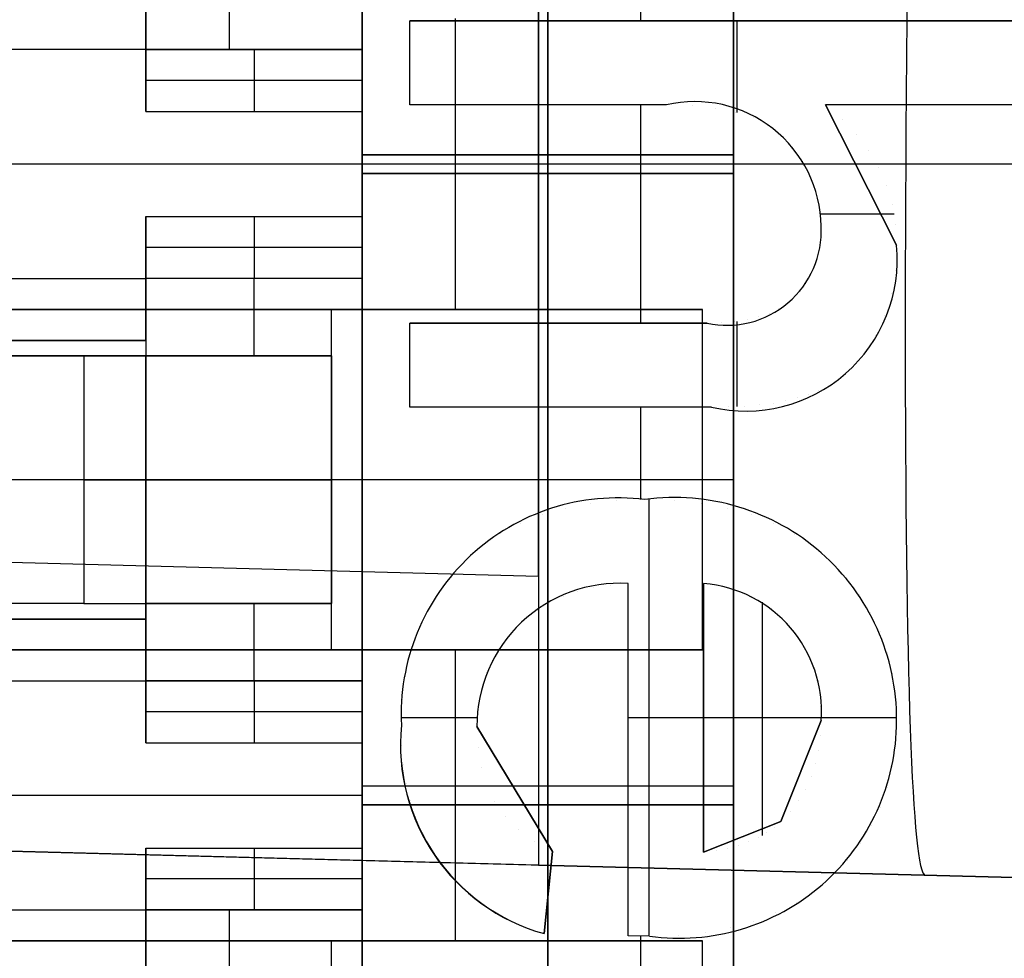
# Model space of a CAD drawing. Extents: x -9 to 8, y 1 to 147.
# Tile 67 of 181: x -1.35 to 0.24, y 61.72 to 63.24. Entities that reach past the tile are written whole.
import ezdxf

# ---------------------------------------------------------------- set-up
doc = ezdxf.new("R2010")
doc.units = 0
doc.layers.add('DEFAULT', color=7, linetype='CONTINUOUS')

msp = doc.modelspace()

# ---------------------------------------------------------------- linework, layer by layer
at = {"layer": 'DEFAULT', "color": 7}
for p, q in [((-0.51, 108.8312, -98.4118), (-0.51, 61.875, -98.4118)), ((-0.51, 63.583, -95.1478), (-0.51, 61.875, -95.1478)), ((-2.76, 62.4008, -91.8507), (-0.51, 62.3419, -91.8507)), ((-0.51, 61.875, -98.4118), (-4.36, 61.9758, -98.5126)), ((-4.36, 61.9758, -100.7782), (0.74, 61.8423, -100.9118)), ((-0.51, 61.875, -89.3829), (-0.51, 61.875, -98.4118)), ((0.74, 61.8423, -89.3501), (-0.51, 61.875, -89.3829)), ((-0.51, 61.875, -95.131), (0.74, 61.8423, -95.131))]:
    msp.add_line(p, q, dxfattribs=at)
at = {"layer": 'DEFAULT', "color": 254}
for p, q in [((-0.795, 67.9576, -35.6501), (-0.795, 58.0576, -35.6501)), ((-0.195, 58.0576, -32.6351), (-0.195, 67.9576, -32.6351)), ((-0.495, 62.9926, -30.7501), (-0.495, 64.0426, -30.7501)), ((-0.195, 62.9926, -30.7501), (-0.195, 64.0426, -30.7501)), ((-0.795, 63.0226, -34.3001), (-0.795, 64.0126, -34.3001)), ((-0.495, 64.0126, -32.9501), (-0.495, 63.0226, -32.9501)), ((-0.195, 64.0126, -32.9501), (-0.195, 63.0226, -32.9501)), ((-0.795, 63.8426, -33.081), (-0.795, 63.1926, -33.081)), ((-0.795, 63.1926, -32.9501), (-0.795, 63.8426, -32.9501)), ((-0.795, 63.8426, -30.7501), (-0.795, 63.1926, -30.7501)), ((-0.795, 63.1926, -31.8501), (-0.795, 63.8426, -31.8501)), ((-0.345, 63.239, -28.0501), (-0.345, 63.3889, -28.0501)), ((-1.145, 63.1926, -31.3655), (-1.145, 63.3176, -31.3655)), ((-1.0095, 63.1926, -33.081), (-1.0095, 63.3176, -33.081)), ((-1.145, 63.2926, -33.081), (-1.145, 63.1926, -33.081)), ((-1.145, 63.2926, -29.7501), (-1.145, 63.1926, -29.6501)), ((-0.7183, 63.1033, -28.0501), (-0.7183, 63.239, -28.0501)), ((-0.7183, 63.239, -28.0501), (0.3401, 63.239, -28.0501)), ((-0.7183, 63.239, -28.0301), (0.3401, 63.239, -28.0301)), ((-0.7183, 63.239, -28.0501), (-0.7183, 63.239, -28.0301)), ((-0.7183, 63.1033, -28.0301), (-0.7183, 63.239, -28.0301)), ((0.3401, 63.239, -28.0401), (-0.7183, 63.239, -28.0401)), ((-0.7183, 63.1033, -28.0401), (-0.7183, 63.239, -28.0401)), ((-0.645, 63.2426, -29.5501), (-0.645, 62.7726, -29.5501)), ((-0.1891, 63.239, -28.0301), (-0.1891, 63.239, -28.0501)), ((-0.1891, 63.0909, -28.0301), (-0.1891, 63.239, -28.0301)), ((-1.145, 63.2051, -29.6626), (-1.145, 63.2051, -33.081)), ((-1.145, 63.1926, -29.6501), (-4.445, 63.1926, -29.6501)), ((-1.145, 63.1926, -33.081), (-0.795, 63.1926, -33.081)), ((-1.145, 63.1926, -30.1501), (-1.145, 63.1926, -33.081)), ((-1.145, 63.1926, -29.6501), (-1.145, 63.0926, -29.6501)), ((-0.795, 63.1926, -30.1501), (-1.145, 63.1926, -30.1501)), ((-1.145, 63.0926, -29.6501), (-1.145, 63.1926, -30.1501)), ((-0.795, 63.1926, -31.6155), (-1.145, 63.1926, -31.6155)), ((-0.97, 63.1926, -33.081), (-0.97, 63.1926, -30.1501)), ((-0.97, 63.1926, -30.1501), (-0.97, 63.0926, -29.6501)), ((-0.795, 63.1926, -33.081), (-0.795, 63.1926, -32.9501)), ((-0.795, 63.1926, -32.9501), (-0.795, 63.0226, -32.9501)), ((-0.795, 63.1926, -30.7501), (-0.795, 63.1926, -32.9501)), ((-0.795, 63.1926, -30.7501), (-0.795, 62.9926, -30.7501)), ((-0.795, 63.1926, -30.7501), (-0.795, 63.1926, -30.1501)), ((-0.795, 63.1926, -30.1501), (-0.795, 63.0926, -29.6501)), ((-0.795, 62.8226, -30.6751), (-0.795, 63.1926, -30.6751)), ((-0.7183, 63.1711, -28.0501), (-0.7183, 63.1711, -28.0301)), ((-0.795, 63.1426, -29.9001), (-1.145, 63.1426, -29.9001)), ((-1.145, 63.0926, -29.6501), (-0.795, 63.0926, -29.6501)), ((-0.795, 63.0926, -29.6501), (-0.795, 62.9226, -29.6501)), ((-0.3034, 63.1033, -28.0501), (-0.7183, 63.1033, -28.0501)), ((-0.7183, 63.1033, -28.0501), (-0.7183, 63.1033, -28.0301)), ((-0.3034, 63.1033, -28.0301), (-0.7183, 63.1033, -28.0301)), ((-0.3034, 63.1033, -28.0401), (-0.7183, 63.1033, -28.0401)), ((-0.5108, 63.1033, -28.0501), (-0.5108, 63.1033, -28.0301)), ((-0.345, 62.7505, -28.0501), (-0.345, 63.1033, -28.0501)), ((-0.3034, 63.1033, -28.0501), (-0.3034, 63.1033, -28.0301)), ((-0.2612, 63.102, -28.0301), (-0.2612, 63.102, -28.0501)), ((-0.2236, 63.098, -28.0301), (-0.2236, 63.098, -28.0501)), ((-0.1912, 63.0914, -28.0301), (-0.1912, 63.0914, -28.0501)), ((0.3401, 63.1033, -28.0501), (-0.0464, 63.1033, -28.0501)), ((-0.0464, 63.1033, -28.0501), (0.0687, 62.8764, -28.0501)), ((-0.0464, 63.1033, -28.0301), (0.0687, 62.8764, -28.0301)), ((0.0687, 62.8764, -28.0501), (-0.0464, 63.1033, -28.0501)), ((-0.0464, 63.1033, -28.0501), (-0.0464, 63.1033, -28.0301)), ((0.3401, 63.1033, -28.0301), (-0.0464, 63.1033, -28.0301)), ((-0.0464, 63.1033, -28.0401), (0.0687, 62.8764, -28.0401)), ((0.3401, 63.1033, -28.0401), (-0.0464, 63.1033, -28.0401)), ((0.1468, 63.1033, -28.0501), (0.1468, 63.1033, -28.0301)), ((-0.1634, 63.0823, -28.0301), (-0.1634, 63.0823, -28.0501)), ((-0.0195, 63.0802, -28.0301), (-0.0195, 63.0802, -28.0501)), ((-0.1395, 63.07, -28.0301), (-0.1395, 63.07, -28.0501)), ((-0.1181, 63.0543, -28.0301), (-0.1181, 63.0543, -28.0501)), ((0.004, 63.0554, -28.0301), (0.004, 63.0554, -28.0501)), ((-0.0992, 63.035, -28.0301), (-0.0992, 63.035, -28.0501)), ((0.0238, 63.0293, -28.0301), (0.0238, 63.0293, -28.0501)), ((-0.795, 63.0226, -32.9501), (-0.795, 63.0226, -34.5201)), ((-0.795, 63.0226, -34.5201), (-0.795, 61.9726, -34.5201)), ((-0.795, 63.0226, -34.5201), (-0.195, 63.0226, -34.5201)), ((-0.795, 63.0226, -32.9501), (-0.195, 63.0226, -32.9501)), ((-0.195, 63.0226, -33.7351), (-0.795, 63.0226, -33.7351)), ((-0.495, 63.0226, -34.5201), (-0.495, 61.9726, -34.5201)), ((-0.495, 63.0226, -32.9501), (-0.495, 63.0226, -34.5201)), ((-0.195, 63.0226, -34.5201), (-0.195, 61.9726, -34.5201)), ((-0.195, 63.0226, -32.9501), (-0.195, 63.0226, -34.5201)), ((-0.0831, 63.0121, -28.0301), (-0.0831, 63.0121, -28.0501)), ((-0.795, 63.0076, -29.6501), (-4.445, 63.0076, -29.6501)), ((-0.0797, 63.0076, -28.0501), (-3.245, 63.0076, -28.0501)), ((1.955, 63.0076, -29.5501), (-3.245, 63.0076, -29.5501)), ((-0.795, 63.0076, -35.6501), (-2.445, 63.0076, -35.6501)), ((5.205, 63.0076, -38.8001), (-1.695, 63.0076, -38.8001)), ((5.205, 63.0076, -38.5001), (-1.695, 63.0076, -38.5001)), ((-0.795, 63.0076, -34.5201), (-0.795, 63.0076, -35.6501)), ((-0.795, 63.0076, -29.6501), (-0.795, 63.0076, -30.7501)), ((-0.195, 63.0076, -30.7501), (-0.195, 63.0076, -34.5201)), ((0.855, 63.0076, -28.0501), (0.0367, 63.0076, -28.0501)), ((0.0399, 63.0015, -28.0301), (0.0399, 63.0015, -28.0501)), ((-0.795, 62.9926, -30.7501), (-0.195, 62.9926, -30.7501)), ((-0.795, 62.9926, -31.7001), (-0.195, 62.9926, -31.7001)), ((-0.795, 62.9926, -30.7501), (-0.795, 62.9926, -31.7001)), ((-0.795, 62.8226, -31.7001), (-0.795, 62.9926, -31.7001)), ((-0.195, 62.9926, -31.2251), (-0.795, 62.9926, -31.2251)), ((-0.495, 62.9926, -31.7001), (-0.495, 62.9926, -30.7501)), ((-0.495, 62.0026, -31.7001), (-0.495, 62.9926, -31.7001)), ((-0.195, 62.9926, -31.7001), (-0.195, 62.9926, -30.7501)), ((-0.195, 62.9926, -31.7001), (-0.195, 62.0026, -31.7001)), ((-0.0702, 62.9871, -28.0301), (-0.0702, 62.9871, -28.0501)), ((0.0526, 62.9725, -28.0301), (0.0526, 62.9725, -28.0501)), ((-0.0608, 62.961, -28.0301), (-0.0608, 62.961, -28.0501)), ((-0.0553, 62.9345, -28.0301), (-0.0553, 62.9345, -28.0501)), ((0.0615, 62.942, -28.0301), (0.0615, 62.942, -28.0501)), ((-1.145, 62.9226, -29.6501), (-1.145, 62.8226, -29.6501)), ((-1.145, 62.9226, -29.6501), (-0.795, 62.9226, -29.6501)), ((-1.145, 62.8226, -30.1501), (-1.145, 62.9226, -29.6501)), ((-0.97, 62.9226, -29.6501), (-0.97, 62.8226, -30.1501)), ((-0.795, 62.9226, -29.6501), (-0.795, 62.8226, -30.1501)), ((0.0646, 62.9269, -28.0301), (-0.0545, 62.9269, -28.0301)), ((-0.0534, 62.907, -28.0501), (-0.0534, 62.907, -28.0301)), ((0.067, 62.9099, -28.0301), (0.067, 62.9099, -28.0501)), ((-0.054, 62.8887, -28.0301), (-0.054, 62.8887, -28.0501)), ((-0.795, 62.8726, -29.9001), (-1.145, 62.8726, -29.9001)), ((-0.0562, 62.8718, -28.0301), (-0.0562, 62.8718, -28.0501)), ((0.0687, 62.8764, -28.0501), (0.0687, 62.8764, -28.0301)), ((-0.0596, 62.8557, -28.0301), (-0.0596, 62.8557, -28.0501)), ((-0.0644, 62.8406, -28.0301), (-0.0644, 62.8406, -28.0501)), ((0.0666, 62.8357, -28.0301), (0.0666, 62.8357, -28.0501)), ((-4.445, 62.8226, -29.6501), (-1.145, 62.8226, -29.6501)), ((-0.795, 62.8226, -33.081), (-1.145, 62.8226, -33.081)), ((-1.145, 62.8226, -33.081), (-1.145, 62.6976, -33.081)), ((-1.145, 62.8226, -33.081), (-1.145, 62.8226, -30.1501)), ((-1.145, 62.8226, -29.6501), (-1.145, 62.7226, -29.7501)), ((-0.795, 62.8226, -30.1501), (-1.145, 62.8226, -30.1501)), ((-1.145, 62.7226, -31.3655), (-1.145, 62.8226, -31.3655)), ((-0.795, 62.8226, -31.6155), (-1.145, 62.8226, -31.6155)), ((-0.97, 62.6976, -33.081), (-0.97, 62.8226, -33.081)), ((-0.97, 62.8226, -30.1501), (-0.97, 62.8226, -33.081)), ((-0.795, 62.1726, -33.081), (-0.795, 62.8226, -33.081)), ((-0.795, 62.8226, -31.7001), (-0.795, 62.8226, -33.081)), ((-0.795, 62.8226, -30.1501), (-0.795, 62.8226, -31.7001)), ((-0.795, 62.8226, -31.7001), (-0.795, 62.1726, -31.7001)), ((-0.795, 62.1726, -32.3905), (-0.795, 62.8226, -32.3905)), ((-0.0706, 62.8268, -28.0301), (-0.0706, 62.8268, -28.0501)), ((-1.145, 62.8101, -29.6626), (-1.145, 62.8101, -33.081)), ((-0.0869, 62.8022, -28.0301), (-0.0869, 62.8022, -28.0501)), ((-0.078, 62.8139, -28.0301), (-0.078, 62.8139, -28.0501)), ((-0.0973, 62.7914, -28.0301), (-0.0973, 62.7914, -28.0501)), ((0.0602, 62.798, -28.0301), (0.0602, 62.798, -28.0501)), ((-1.145, 62.7726, -29.7001), (-4.445, 62.7726, -29.7001)), ((-0.245, 62.7726, -29.5501), (-3.245, 62.7726, -29.5501)), ((-0.845, 62.7726, -28.8001), (-3.245, 62.7726, -28.8001)), ((-1.445, 62.7726, -28.0501), (-0.245, 62.7726, -29.5501)), ((-0.845, 62.2226, -28.8001), (-0.845, 62.7726, -28.8001)), ((-0.245, 62.2226, -29.5501), (-0.245, 62.7726, -29.5501)), ((-0.1225, 62.7736, -28.0301), (-0.1225, 62.7736, -28.0501)), ((-0.1092, 62.7819, -28.0301), (-0.1092, 62.7819, -28.0501)), ((-0.1728, 62.7562, -28.0301), (-0.1728, 62.7562, -28.0501)), ((-0.1543, 62.7607, -28.0301), (-0.1543, 62.7607, -28.0501)), ((-0.1376, 62.7664, -28.0301), (-0.1376, 62.7664, -28.0501)), ((0.0498, 62.7628, -28.0301), (0.0498, 62.7628, -28.0501)), ((-0.7183, 62.6148, -28.0501), (-0.7183, 62.7505, -28.0501)), ((-0.7183, 62.7505, -28.0501), (-0.2376, 62.7505, -28.0501)), ((-0.7183, 62.6148, -28.0301), (-0.7183, 62.7505, -28.0301)), ((-0.7183, 62.7505, -28.0301), (-0.7183, 62.7505, -28.0501)), ((-0.7183, 62.7505, -28.0301), (-0.2376, 62.7505, -28.0301)), ((-0.7183, 62.6148, -28.0401), (-0.7183, 62.7505, -28.0401)), ((-0.2376, 62.7505, -28.0401), (-0.7183, 62.7505, -28.0401)), ((-0.478, 62.7505, -28.0301), (-0.478, 62.7505, -28.0501)), ((-0.2376, 62.7505, -28.0501), (-0.2376, 62.7505, -28.0301)), ((-0.2143, 62.7512, -28.0301), (-0.2143, 62.7512, -28.0501)), ((-0.1927, 62.7531, -28.0301), (-0.1927, 62.7531, -28.0501)), ((-0.1891, 62.6158, -28.0301), (-0.1891, 62.7535, -28.0301)), ((-4.445, 62.7226, -29.7501), (-1.145, 62.7226, -29.7501)), ((-1.145, 62.7226, -30.7501), (-4.445, 62.7226, -30.7501)), ((-1.145, 62.7226, -31.7501), (-1.745, 62.7226, -31.3501)), ((-1.145, 62.7226, -29.7501), (-1.145, 62.7226, -31.7501)), ((-1.145, 62.7226, -31.7501), (-1.145, 62.6976, -31.7501)), ((0.035, 62.7304, -28.0301), (0.035, 62.7304, -28.0501)), ((-3.3104, 62.6976, -31.0251), (-1.245, 62.6976, -31.0251)), ((-1.245, 62.6976, -31.3251), (-3.3104, 62.6976, -31.3251)), ((-1.245, 62.6976, -31.0251), (-1.245, 62.2976, -31.0251)), ((-1.145, 62.6976, -31.4251), (-1.245, 62.6976, -31.3251)), ((-1.245, 62.6976, -31.3251), (-1.245, 62.2976, -31.3251)), ((-0.845, 62.6976, -33.081), (-1.145, 62.6976, -33.081)), ((-1.145, 62.6976, -33.081), (-1.145, 62.6976, -31.7501)), ((-1.145, 62.6976, -31.7501), (-1.145, 62.6976, -31.4251)), ((-1.145, 62.6976, -31.7501), (-1.145, 62.2976, -31.7501)), ((-1.145, 62.2976, -31.4251), (-1.145, 62.6976, -31.4251)), ((-0.845, 62.6976, -32.053), (-1.145, 62.6976, -32.053)), ((-1.145, 62.2976, -31.5876), (-1.145, 62.6976, -31.5876)), ((-0.845, 62.2976, -31.4251), (-0.845, 62.6976, -31.4251)), ((-0.845, 62.6976, -31.4251), (-0.845, 62.6976, -33.081)), ((-0.845, 62.6976, -33.081), (-0.845, 62.2976, -33.081)), ((-0.845, 62.2976, -32.253), (-0.845, 62.6976, -32.253)), ((0.0166, 62.7015, -28.0301), (0.0166, 62.7015, -28.0501)), ((-0.7183, 62.6827, -28.0501), (-0.7183, 62.6827, -28.0301)), ((-0.0051, 62.6772, -28.0301), (-0.0051, 62.6772, -28.0501)), ((-0.0301, 62.657, -28.0301), (-0.0301, 62.657, -28.0501)), ((-0.0911, 62.6299, -28.0301), (-0.0911, 62.6299, -28.0501)), ((-0.0738, 62.6352, -28.0301), (-0.0738, 62.6352, -28.0501)), ((-0.0581, 62.6415, -28.0301), (-0.0581, 62.6415, -28.0501)), ((-0.2306, 62.6148, -28.0501), (-0.7183, 62.6148, -28.0501)), ((-0.7183, 62.6148, -28.0501), (-0.7183, 62.6148, -28.0301)), ((-0.2306, 62.6148, -28.0301), (-0.7183, 62.6148, -28.0301)), ((-0.2306, 62.6148, -28.0401), (-0.7183, 62.6148, -28.0401)), ((-0.4745, 62.6148, -28.0501), (-0.4745, 62.6148, -28.0301)), ((-0.345, 62.4654, -28.0501), (-0.345, 62.6148, -28.0501)), ((-0.2306, 62.6148, -28.0501), (-0.2306, 62.6148, -28.0301)), ((-0.2031, 62.6153, -28.0301), (-0.2031, 62.6153, -28.0501)), ((-0.1774, 62.6165, -28.0301), (-0.1774, 62.6165, -28.0501)), ((-0.1533, 62.6186, -28.0301), (-0.1533, 62.6186, -28.0501)), ((-0.1308, 62.6214, -28.0301), (-0.1308, 62.6214, -28.0501)), ((-0.1102, 62.6252, -28.0301), (-0.1102, 62.6252, -28.0501)), ((-1.245, 62.4976, -31.0251), (-4.445, 62.4976, -31.0251)), ((-1.245, 62.4976, -31.3251), (-4.445, 62.4976, -31.3251)), ((-1.145, 62.4976, -31.7501), (-1.745, 62.4976, -31.3501)), ((-0.245, 62.4976, -29.5501), (-1.445, 62.4976, -28.0501)), ((-1.145, 62.4976, -31.7501), (-1.145, 62.4976, -31.4251)), ((-0.845, 62.4976, -33.081), (-0.845, 62.4976, -31.4251)), ((-0.795, 62.4976, -33.081), (-0.845, 62.4976, -33.081)), ((-0.195, 62.4976, -34.5201), (-0.795, 62.4976, -34.5201)), ((-0.795, 62.4976, -31.7001), (-0.795, 62.4976, -33.081)), ((-0.195, 62.4976, -31.7001), (-0.795, 62.4976, -31.7001)), ((-0.4263, 62.4594, -28.0301), (-0.4263, 62.4594, -28.0501)), ((-0.3835, 62.4641, -28.0301), (-0.3835, 62.4641, -28.0501)), ((-0.3381, 62.4656, -28.0501), (-0.3381, 62.4656, -28.0301)), ((-0.3316, 62.4655, -28.0301), (-0.3316, 61.76, -28.0301)), ((-0.2911, 62.4641, -28.0301), (-0.2911, 62.4641, -28.0501)), ((-0.247, 62.4594, -28.0301), (-0.247, 62.4594, -28.0501)), ((-0.5041, 62.441, -28.0301), (-0.5041, 62.441, -28.0501)), ((-0.4664, 62.4518, -28.0301), (-0.4664, 62.4518, -28.0501)), ((-0.2054, 62.4516, -28.0301), (-0.2054, 62.4516, -28.0501)), ((-0.1664, 62.4408, -28.0301), (-0.1664, 62.4408, -28.0501)), ((-0.5391, 62.4272, -28.0301), (-0.5391, 62.4272, -28.0501)), ((-0.1304, 62.4268, -28.0301), (-0.1304, 62.4268, -28.0501)), ((-0.5713, 62.4102, -28.0301), (-0.5713, 62.4102, -28.0501)), ((-0.0969, 62.4096, -28.0301), (-0.0969, 62.4096, -28.0501)), ((-0.6012, 62.3903, -28.0301), (-0.6012, 62.3903, -28.0501)), ((-0.0661, 62.3895, -28.0301), (-0.0661, 62.3895, -28.0501)), ((-0.6284, 62.3672, -28.0301), (-0.6284, 62.3672, -28.0501)), ((-0.0381, 62.3661, -28.0301), (-0.0381, 62.3661, -28.0501)), ((-0.6525, 62.3416, -28.0301), (-0.6525, 62.3416, -28.0501)), ((-0.3941, 62.3271, -28.0301), (-0.3941, 62.3271, -28.0501)), ((-0.3655, 61.7607, -28.0501), (-0.3655, 62.3299, -28.0501)), ((-0.3655, 62.3299, -28.0501), (-0.3655, 62.3299, -28.0301)), ((-0.3655, 61.7607, -28.0301), (-0.3655, 62.3299, -28.0301)), ((-0.3655, 61.7607, -28.0401), (-0.3655, 62.3299, -28.0401)), ((-0.2434, 62.3299, -28.0301), (-0.2434, 61.8957, -28.0301)), ((-0.2434, 61.8957, -28.0501), (-0.2434, 62.3299, -28.0501)), ((-0.2434, 62.3299, -28.0501), (-0.2434, 62.3299, -28.0301)), ((-0.2434, 61.8957, -28.0401), (-0.2434, 62.3299, -28.0401)), ((-0.2224, 62.3274, -28.0301), (-0.2224, 62.3274, -28.0501)), ((-0.0131, 62.3403, -28.0301), (-0.0131, 62.3403, -28.0501)), ((-0.6735, 62.3136, -28.0301), (-0.6735, 62.3136, -28.0501)), ((-0.4465, 62.3165, -28.0301), (-0.4465, 62.3165, -28.0501)), ((-0.4212, 62.3227, -28.0301), (-0.4212, 62.3227, -28.0501)), ((-0.2022, 62.3231, -28.0301), (-0.2022, 62.3231, -28.0501)), ((-0.1834, 62.3172, -28.0301), (-0.1834, 62.3172, -28.0501)), ((-0.1656, 62.3095, -28.0301), (-0.1656, 62.3095, -28.0501)), ((0.0087, 62.3127, -28.0301), (0.0087, 62.3127, -28.0501)), ((-1.245, 62.2976, -31.0251), (-3.3104, 62.2976, -31.0251)), ((-1.245, 62.2976, -31.3251), (-3.3104, 62.2976, -31.3251)), ((-1.145, 62.2976, -31.7501), (-1.145, 62.2976, -31.4251)), ((-1.145, 62.2976, -33.081), (-1.145, 62.2976, -31.7501)), ((-0.845, 62.2976, -33.081), (-1.145, 62.2976, -33.081)), ((-1.145, 62.1726, -33.081), (-1.145, 62.2976, -33.081)), ((-1.145, 62.2976, -31.7501), (-1.145, 62.2726, -31.7501)), ((-0.845, 62.2976, -32.053), (-1.145, 62.2976, -32.053)), ((-0.97, 62.1726, -33.081), (-0.97, 62.2976, -33.081)), ((-0.845, 62.2976, -31.4251), (-0.845, 62.2976, -33.081)), ((-0.4918, 62.2987, -28.0301), (-0.4918, 62.2987, -28.0501)), ((-0.47, 62.3085, -28.0301), (-0.47, 62.3085, -28.0501)), ((-0.1488, 62.3, -28.0301), (-0.1488, 62.3, -28.0501)), ((-0.1484, 61.923, -28.0501), (-0.1484, 62.2997, -28.0501)), ((-0.6913, 62.2837, -28.0301), (-0.6913, 62.2837, -28.0501)), ((-0.5118, 62.2871, -28.0301), (-0.5118, 62.2871, -28.0501)), ((-0.1331, 62.289, -28.0301), (-0.1331, 62.289, -28.0501)), ((0.0269, 62.2833, -28.0301), (0.0269, 62.2833, -28.0501)), ((-1.145, 62.2726, -29.7501), (-4.445, 62.2726, -29.7501)), ((-1.145, 62.2726, -30.7501), (-4.445, 62.2726, -30.7501)), ((-1.745, 62.2726, -31.3501), (-1.145, 62.2726, -31.7501)), ((-1.145, 62.2726, -31.7501), (-1.145, 62.2726, -29.7501)), ((-1.145, 62.2726, -29.7501), (-1.145, 62.1726, -29.6501)), ((-1.145, 62.1726, -31.3655), (-1.145, 62.2726, -31.3655)), ((-0.5302, 62.2737, -28.0301), (-0.5302, 62.2737, -28.0501)), ((-0.1187, 62.276, -28.0301), (-0.1187, 62.276, -28.0501)), ((-0.1051, 62.2614, -28.0301), (-0.1051, 62.2614, -28.0501)), ((-0.706, 62.2515, -28.0301), (-0.706, 62.2515, -28.0501)), ((-0.5467, 62.2587, -28.0301), (-0.5467, 62.2587, -28.0501)), ((-0.0931, 62.2455, -28.0301), (-0.0931, 62.2455, -28.0501)), ((0.042, 62.2519, -28.0301), (0.042, 62.2519, -28.0501)), ((-0.5616, 62.2421, -28.0301), (-0.5616, 62.2421, -28.0501)), ((-1.145, 62.2226, -29.7001), (-4.445, 62.2226, -29.7001)), ((-3.245, 62.2226, -29.5501), (-0.245, 62.2226, -29.5501)), ((-0.845, 62.2226, -28.8001), (-3.245, 62.2226, -28.8001)), ((-0.245, 62.2226, -29.5501), (-1.445, 62.2226, -28.0501)), ((-0.7172, 62.2171, -28.0301), (-0.7172, 62.2171, -28.0501)), ((-0.645, 62.2226, -29.5501), (-0.645, 61.7526, -29.5501)), ((-0.5743, 62.2247, -28.0301), (-0.5743, 62.2247, -28.0501)), ((-0.0825, 62.2286, -28.0301), (-0.0825, 62.2286, -28.0501)), ((0.0537, 62.2188, -28.0301), (0.0537, 62.2188, -28.0501)), ((-0.5851, 62.2061, -28.0301), (-0.5851, 62.2061, -28.0501)), ((-0.0735, 62.211, -28.0301), (-0.0735, 62.211, -28.0501)), ((-1.145, 62.1851, -29.6626), (-1.145, 62.1851, -33.081)), ((-0.594, 62.1866, -28.0301), (-0.594, 62.1866, -28.0501)), ((-0.0663, 62.1923, -28.0301), (-0.0663, 62.1923, -28.0501)), ((0.0621, 62.1838, -28.0301), (0.0621, 62.1838, -28.0501)), ((-4.445, 62.1726, -29.6501), (-1.145, 62.1726, -29.6501)), ((-1.145, 62.1726, -29.6501), (-1.145, 62.0726, -29.6501)), ((-1.145, 62.1726, -30.1501), (-1.145, 62.1726, -33.081)), ((-1.145, 62.1726, -33.081), (-0.795, 62.1726, -33.081)), ((-0.795, 62.1726, -30.1501), (-1.145, 62.1726, -30.1501)), ((-1.145, 62.0726, -29.6501), (-1.145, 62.1726, -30.1501)), ((-0.795, 62.1726, -31.6155), (-1.145, 62.1726, -31.6155)), ((-0.97, 62.1726, -33.081), (-0.97, 62.1726, -30.1501)), ((-0.97, 62.1726, -30.1501), (-0.97, 62.0726, -29.6501)), ((-0.795, 62.1726, -31.7001), (-0.795, 62.1726, -30.1501)), ((-0.795, 62.1726, -33.081), (-0.795, 62.1726, -31.7001)), ((-0.795, 62.1726, -30.1501), (-0.795, 62.0726, -29.6501)), ((-0.795, 62.0026, -31.7001), (-0.795, 62.1726, -31.7001)), ((-0.795, 61.8026, -30.6751), (-0.795, 62.1726, -30.6751)), ((-0.7253, 62.1804, -28.0301), (-0.7253, 62.1804, -28.0501)), ((-0.6008, 62.1662, -28.0301), (-0.6008, 62.1662, -28.0501)), ((-0.0606, 62.1728, -28.0301), (-0.0606, 62.1728, -28.0501)), ((-0.0566, 62.1522, -28.0301), (-0.0566, 62.1522, -28.0501)), ((-0.7301, 62.1418, -28.0301), (-0.7301, 62.1418, -28.0501)), ((-0.6057, 62.1448, -28.0301), (-0.6057, 62.1448, -28.0501)), ((0.067, 62.1469, -28.0301), (0.067, 62.1469, -28.0501)), ((-0.795, 62.1226, -29.9001), (-1.145, 62.1226, -29.9001)), ((-0.6087, 62.1223, -28.0301), (-0.6087, 62.1223, -28.0501)), ((-0.0543, 62.131, -28.0301), (-0.0543, 62.131, -28.0501)), ((-0.6092, 62.1128, -28.0301), (-0.7315, 62.1128, -28.0301)), ((-0.2434, 62.1128, -28.0301), (-0.3655, 62.1128, -28.0301)), ((-0.2434, 62.1128, -28.0301), (-0.2434, 62.1128, -28.0501)), ((-0.0535, 62.1128, -28.0501), (-0.2434, 62.1128, -28.0501)), ((-0.1183, 61.9455, -28.0301), (-0.0534, 62.1088, -28.0301)), ((-0.0534, 62.1088, -28.0501), (-0.1183, 61.9455, -28.0501)), ((-0.1183, 61.9455, -28.0401), (-0.0534, 62.1088, -28.0401)), ((0.0686, 62.1128, -28.0301), (-0.0535, 62.1128, -28.0301)), ((-0.0534, 62.1088, -28.0501), (-0.0534, 62.1088, -28.0301)), ((0.0687, 62.1081, -28.0301), (0.0687, 62.1081, -28.0501)), ((-0.7318, 62.1009, -28.0501), (-0.7318, 62.1009, -28.0301)), ((-0.6097, 62.0988, -28.0501), (-0.4876, 61.8972, -28.0501)), ((-0.6097, 62.0988, -28.0301), (-0.4876, 61.8972, -28.0301)), ((-0.4876, 61.8972, -28.0501), (-0.6097, 62.0988, -28.0501)), ((-0.6097, 62.0988, -28.0501), (-0.6097, 62.0988, -28.0301)), ((-0.6097, 62.0988, -28.0401), (-0.4876, 61.8972, -28.0401)), ((-1.145, 62.0726, -29.6501), (-0.795, 62.0726, -29.6501)), ((-0.795, 62.0726, -29.6501), (-0.795, 61.9026, -29.6501)), ((-0.0545, 62.0842, -28.0301), (-0.0545, 62.0842, -28.0501)), ((0.067, 62.0706, -28.0301), (0.067, 62.0706, -28.0501)), ((-0.731, 62.0683, -28.0301), (-0.731, 62.0683, -28.0501)), ((-0.6078, 62.0645, -28.0301), (-0.6078, 62.0645, -28.0501)), ((-0.0574, 62.0609, -28.0301), (-0.0574, 62.0609, -28.0501)), ((-0.3655, 62.0453, -28.0501), (-0.3655, 62.0453, -28.0301)), ((-0.0625, 62.0388, -28.0301), (-0.0625, 62.0388, -28.0501)), ((-0.728, 62.0373, -28.0301), (-0.728, 62.0373, -28.0501)), ((-0.6025, 62.0327, -28.0301), (-0.6025, 62.0327, -28.0501)), ((0.0621, 62.035, -28.0301), (0.0621, 62.035, -28.0501)), ((-0.7233, 62.0076, -28.0301), (-0.7233, 62.0076, -28.0501)), ((-0.0695, 62.0178, -28.0301), (-0.0695, 62.0178, -28.0501)), ((-0.195, 62.0026, -30.7501), (-0.795, 62.0026, -30.7501)), ((-0.795, 62.0026, -30.7501), (-0.795, 61.8026, -30.7501)), ((-0.195, 62.0026, -31.7001), (-0.795, 62.0026, -31.7001)), ((-0.795, 62.0026, -31.7001), (-0.795, 62.0026, -30.7501)), ((-0.195, 62.0026, -31.2251), (-0.795, 62.0026, -31.2251)), ((-0.5934, 62.0036, -28.0301), (-0.5934, 62.0036, -28.0501)), ((-0.495, 60.9526, -30.7501), (-0.495, 62.0026, -30.7501)), ((-0.495, 62.0026, -30.7501), (-0.495, 62.0026, -31.7001)), ((-0.195, 60.9526, -30.7501), (-0.195, 62.0026, -30.7501)), ((-0.195, 62.0026, -30.7501), (-0.195, 62.0026, -31.7001)), ((-0.0788, 61.9979, -28.0301), (-0.0788, 61.9979, -28.0501)), ((0.0541, 62.0009, -28.0301), (0.0541, 62.0009, -28.0501)), ((-0.795, 61.9876, -29.6501), (-4.445, 61.9876, -29.6501)), ((-0.795, 61.9876, -29.6501), (-0.795, 61.9876, -30.7501)), ((-0.7168, 61.9795, -28.0301), (-0.7168, 61.9795, -28.0501)), ((-0.5807, 61.9771, -28.0301), (-0.5807, 61.9771, -28.0501)), ((-0.0899, 61.9792, -28.0301), (-0.0899, 61.9792, -28.0501)), ((-0.795, 61.9726, -34.5201), (-0.795, 61.9726, -32.9501)), ((-0.795, 61.9726, -32.9501), (-0.795, 61.8026, -32.9501)), ((-0.795, 61.9726, -32.9501), (-0.195, 61.9726, -32.9501)), ((-0.795, 61.9726, -34.5201), (-0.195, 61.9726, -34.5201)), ((-0.795, 60.9826, -34.3001), (-0.795, 61.9726, -34.3001)), ((-0.195, 61.9726, -33.7351), (-0.795, 61.9726, -33.7351)), ((-0.495, 61.9726, -32.9501), (-0.495, 60.9826, -32.9501)), ((-0.495, 61.9726, -34.5201), (-0.495, 61.9726, -32.9501)), ((-0.195, 61.9726, -32.9501), (-0.195, 60.9826, -32.9501)), ((-0.195, 61.9726, -34.5201), (-0.195, 61.9726, -32.9501)), ((-0.103, 61.9619, -28.0301), (-0.103, 61.9619, -28.0501)), ((0.0426, 61.9686, -28.0301), (0.0426, 61.9686, -28.0501)), ((-0.7083, 61.9529, -28.0301), (-0.7083, 61.9529, -28.0501)), ((-0.5639, 61.9532, -28.0301), (-0.5639, 61.9532, -28.0501)), ((-0.2434, 61.8957, -28.0301), (-0.1183, 61.9455, -28.0301)), ((-0.1183, 61.9455, -28.0501), (-0.2434, 61.8957, -28.0501)), ((-0.2434, 61.8957, -28.0401), (-0.1183, 61.9455, -28.0401)), ((-0.1183, 61.9455, -28.0301), (-0.1183, 61.9455, -28.0501)), ((-0.6979, 61.9277, -28.0301), (-0.6979, 61.9277, -28.0501)), ((-0.5427, 61.932, -28.0301), (-0.5427, 61.932, -28.0501)), ((-0.1416, 61.9271, -28.0301), (-0.1416, 61.9271, -28.0501)), ((-0.1293, 61.9358, -28.0301), (-0.1293, 61.9358, -28.0501)), ((0.0278, 61.9383, -28.0301), (0.0278, 61.9383, -28.0501)), ((-0.5173, 61.9133, -28.0301), (-0.5173, 61.9133, -28.0501)), ((-0.1702, 61.9125, -28.0301), (-0.1702, 61.9125, -28.0501)), ((-0.1554, 61.9192, -28.0301), (-0.1554, 61.9192, -28.0501)), ((-1.145, 61.9026, -29.6501), (-1.145, 61.8026, -29.6501)), ((-1.145, 61.9026, -29.6501), (-0.795, 61.9026, -29.6501)), ((-1.145, 61.8026, -30.1501), (-1.145, 61.9026, -29.6501)), ((-0.97, 61.9026, -29.6501), (-0.97, 61.8026, -30.1501)), ((-0.795, 61.9026, -29.6501), (-0.795, 61.8026, -30.1501)), ((-0.6856, 61.9042, -28.0301), (-0.6856, 61.9042, -28.0501)), ((-0.4876, 61.8972, -28.0301), (-0.5012, 61.7643, -28.0301)), ((-0.4876, 61.8972, -28.0501), (-0.5012, 61.7643, -28.0501)), ((-0.5012, 61.7643, -28.0401), (-0.4876, 61.8972, -28.0401)), ((-0.4876, 61.8972, -28.0501), (-0.4876, 61.8972, -28.0301)), ((-0.2434, 61.8957, -28.0501), (-0.2434, 61.8957, -28.0301)), ((-0.2232, 61.8985, -28.0301), (-0.2232, 61.8985, -28.0501)), ((-0.2041, 61.9021, -28.0301), (-0.2041, 61.9021, -28.0501)), ((-0.1865, 61.9067, -28.0301), (-0.1865, 61.9067, -28.0501)), ((0.0098, 61.9095, -28.0301), (0.0098, 61.9095, -28.0501)), ((-0.6714, 61.8819, -28.0301), (-0.6714, 61.8819, -28.0501)), ((-0.0114, 61.8826, -28.0301), (-0.0114, 61.8826, -28.0501)), ((-0.795, 61.8526, -29.9001), (-1.145, 61.8526, -29.9001)), ((-0.6555, 61.8614, -28.0301), (-0.6555, 61.8614, -28.0501)), ((-0.036, 61.8573, -28.0301), (-0.036, 61.8573, -28.0501)), ((-0.6381, 61.8423, -28.0301), (-0.6381, 61.8423, -28.0501)), ((-0.0636, 61.8344, -28.0301), (-0.0636, 61.8344, -28.0501)), ((-0.619, 61.8251, -28.0301), (-0.619, 61.8251, -28.0501)), ((-0.4944, 61.8307, -28.0501), (-0.4944, 61.8307, -28.0301)), ((-4.445, 61.8026, -29.6501), (-1.145, 61.8026, -29.6501)), ((-0.795, 61.8026, -33.081), (-1.145, 61.8026, -33.081)), ((-1.145, 61.8026, -33.081), (-1.145, 61.7026, -33.081)), ((-1.145, 61.8026, -33.081), (-1.145, 61.8026, -30.1501)), ((-1.145, 61.8026, -29.6501), (-1.145, 61.7026, -29.7501)), ((-1.145, 61.8026, -30.1501), (-0.795, 61.8026, -30.1501)), ((-1.145, 61.6776, -31.3655), (-1.145, 61.8026, -31.3655)), ((-0.795, 61.8026, -31.6155), (-1.145, 61.8026, -31.6155)), ((-1.0095, 61.6776, -33.081), (-1.0095, 61.8026, -33.081)), ((-0.97, 61.8026, -30.1501), (-0.97, 61.8026, -33.081)), ((-0.795, 61.8026, -32.9501), (-0.795, 61.8026, -33.081)), ((-0.795, 61.8026, -33.081), (-0.795, 61.1526, -33.081)), ((-0.795, 61.8026, -32.9501), (-0.795, 61.8026, -30.7501)), ((-0.795, 61.1526, -32.9501), (-0.795, 61.8026, -32.9501)), ((-0.795, 61.8026, -30.7501), (-0.795, 61.1526, -30.7501)), ((-0.795, 61.8026, -30.1501), (-0.795, 61.8026, -30.7501)), ((-0.795, 61.1526, -31.8501), (-0.795, 61.8026, -31.8501)), ((-0.5985, 61.8096, -28.0301), (-0.5985, 61.8096, -28.0501)), ((-0.0937, 61.8147, -28.0301), (-0.0937, 61.8147, -28.0501)), ((-1.145, 61.7901, -29.6626), (-1.145, 61.7901, -33.081)), ((-0.5764, 61.7956, -28.0301), (-0.5764, 61.7956, -28.0501)), ((-0.162, 61.7844, -28.0301), (-0.162, 61.7844, -28.0501)), ((-0.1266, 61.798, -28.0301), (-0.1266, 61.798, -28.0501)), ((-0.5529, 61.7836, -28.0301), (-0.5529, 61.7836, -28.0501)), ((-0.5279, 61.773, -28.0301), (-0.5279, 61.773, -28.0501)), ((-0.2003, 61.7738, -28.0301), (-0.2003, 61.7738, -28.0501)), ((-1.145, 61.7526, -29.7001), (-4.445, 61.7526, -29.7001)), ((-0.245, 61.7526, -29.5501), (-3.245, 61.7526, -29.5501)), ((-0.845, 61.7526, -28.8001), (-3.245, 61.7526, -28.8001)), ((-1.445, 61.7526, -28.0501), (-0.245, 61.7526, -29.5501)), ((-0.845, 61.2026, -28.8001), (-0.845, 61.7526, -28.8001)), ((-0.5012, 61.7643, -28.0501), (-0.5012, 61.7643, -28.0301)), ((-0.3655, 61.7607, -28.0501), (-0.3655, 61.7607, -28.0301)), ((-0.3307, 61.76, -28.0301), (-0.3655, 61.7607, -28.0301)), ((-0.3307, 61.76, -28.0501), (-0.3655, 61.7607, -28.0501)), ((-0.3307, 61.76, -28.0401), (-0.3655, 61.7607, -28.0401)), ((-0.3451, 61.7602, -28.0301), (-0.3451, 61.7602, -28.0501)), ((-0.345, 61.6108, -28.0501), (-0.345, 61.7603, -28.0501)), ((-0.3307, 61.76, -28.0501), (-0.3307, 61.76, -28.0301)), ((-0.2845, 61.7615, -28.0301), (-0.2845, 61.7615, -28.0501)), ((-0.245, 61.2026, -29.5501), (-0.245, 61.7526, -29.5501)), ((-0.241, 61.7662, -28.0301), (-0.241, 61.7662, -28.0501))]:
    msp.add_line(p, q, dxfattribs=at)
at = {"layer": 'DEFAULT', "color": 7, "extrusion": (1, 0, 0)}
msp.add_arc((67.3419, -91.8507, -0.51), 5, 90, 270, dxfattribs=at)
at = {"layer": 'DEFAULT', "color": 7, "extrusion": (1, 8.93565e-17, -8.93565e-17)}
msp.add_arc((64.8736, -89.3824, -0.51), 2.9985, 89.9919, 180.0081, dxfattribs=at)
at = {"layer": 'DEFAULT', "color": 7, "extrusion": (0.999315, -0.026168, 0.026168)}
msp.add_arc((64.8405, -89.2965, -3.8423), 3, 90.0393, 180, dxfattribs=at)
at = {"layer": 'DEFAULT', "color": 254, "extrusion": (-4.37114e-08, -4.37114e-08, 1)}
for centre, radius, start, end in [((-0.2576, 62.9043, -28.0501), 0.2042, 0.7599, 102.9471), ((-0.2576, 62.9043, -28.0301), 0.2042, 0.7599, 102.9471), ((-0.2576, 62.9043, -28.0501), 0.2042, 0.7599, 102.9471), ((-0.2576, 62.9043, -28.0401), 0.2042, 0.7599, 102.9471), ((-0.2056, 62.8995, -28.0301), 0.1524, 257.8673, 2.812), ((-0.2056, 62.8995, -28.0501), 0.1524, 257.8673, 2.812), ((-0.1754, 62.8536, -28.0501), 0.2451, 256.9647, 5.3382), ((-0.1754, 62.8536, -28.0301), 0.2451, 256.9647, 5.3382), ((-0.1754, 62.8536, -28.0501), 0.2451, 256.9647, 5.3382), ((-0.1754, 62.8536, -28.0401), 0.2451, 256.9647, 5.3382), ((-0.3819, 62.1179, -28.0501), 0.3504, 82.8312, 182.7821), ((-0.3819, 62.1179, -28.0301), 0.3504, 82.8312, 182.7821), ((-0.3819, 62.1179, -28.0501), 0.3504, 82.8312, 182.7821), ((-0.3819, 62.1179, -28.0401), 0.3504, 82.8312, 182.7821), ((-0.2902, 62.1099, -28.0501), 0.3589, 359.7124, 97.6837), ((-0.2902, 62.1099, -28.0301), 0.3589, 359.7124, 97.6837), ((-0.2902, 62.1099, -28.0501), 0.3589, 359.7124, 97.6837), ((-0.2902, 62.1099, -28.0401), 0.3589, 359.7124, 97.6837), ((-0.3795, 62.1001, -28.0501), 0.2302, 86.5152, 180.3167), ((-0.3795, 62.1001, -28.0501), 0.2302, 86.5152, 180.3167), ((-0.3795, 62.1001, -28.0401), 0.2302, 86.5152, 180.3167), ((-0.2595, 62.1239, -28.0301), 0.2066, 355.7963, 85.5328), ((-0.2595, 62.1239, -28.0401), 0.2066, 355.7963, 85.5328), ((-0.2831, 62.1086, -28.0501), 0.3518, 262.2227, 359.9248), ((-0.2831, 62.1086, -28.0301), 0.3518, 262.2227, 359.9248), ((-0.2831, 62.1086, -28.0501), 0.3518, 262.2227, 359.9248), ((-0.2831, 62.1086, -28.0401), 0.3518, 262.2227, 359.9248), ((-0.4167, 62.0695, -28.0501), 0.3167, 174.2999, 254.5331), ((-0.4146, 62.071, -28.0301), 0.3187, 174.6028, 254.2303), ((-0.4146, 62.071, -28.0501), 0.3187, 174.6028, 254.2303), ((-0.4146, 62.071, -28.0401), 0.3187, 174.6028, 254.2303)]:
    msp.add_arc(centre, radius, start, end, dxfattribs=at)
at = {"layer": 'DEFAULT', "color": 254, "extrusion": (-4.37115e-08, -4.37113e-08, 1)}
for centre in [(-0.2056, 62.8995, -28.0501), (-0.2056, 62.8995, -28.0401)]:
    msp.add_arc(centre, 0.1524, 257.8673, 2.812, dxfattribs=at)
at = {"layer": 'DEFAULT', "color": 254, "extrusion": (-5.2403e-12, 1, 4.37374e-08)}
msp.add_arc((1.245, -31.4251, 62.6976), 0.4, 90, 180, dxfattribs=at)
at = {"layer": 'DEFAULT', "color": 254, "extrusion": (-2.0819e-11, 1, 4.38156e-08)}
msp.add_arc((1.245, -31.4251, 62.6976), 0.1, 90, 180, dxfattribs=at)
at = {"layer": 'DEFAULT', "color": 254, "extrusion": (0, 1, 4.37114e-08)}
for radius in [0.4, 0.1]:
    msp.add_arc((1.245, -31.4251, 62.4976), radius, 90, 180, dxfattribs=at)
at = {"layer": 'DEFAULT', "color": 254, "extrusion": (-4.37115e-08, -4.37114e-08, 1)}
for centre, radius, start, end in [((-0.3795, 62.1001, -28.0301), 0.2302, 86.5152, 180.3167), ((-0.2595, 62.1239, -28.0501), 0.2066, 355.7963, 85.5328)]:
    msp.add_arc(centre, radius, start, end, dxfattribs=at)
at = {"layer": 'DEFAULT', "color": 254, "extrusion": (-4.72625e-17, 1, 4.37114e-08)}
msp.add_arc((1.245, -31.4251, 62.2976), 0.4, 90, 180, dxfattribs=at)
at = {"layer": 'DEFAULT', "color": 254, "extrusion": (-1.66693e-10, 1, 4.35447e-08)}
msp.add_arc((1.245, -31.4251, 62.2976), 0.1, 90, 180, dxfattribs=at)

doc.saveas('drawing.dxf')
